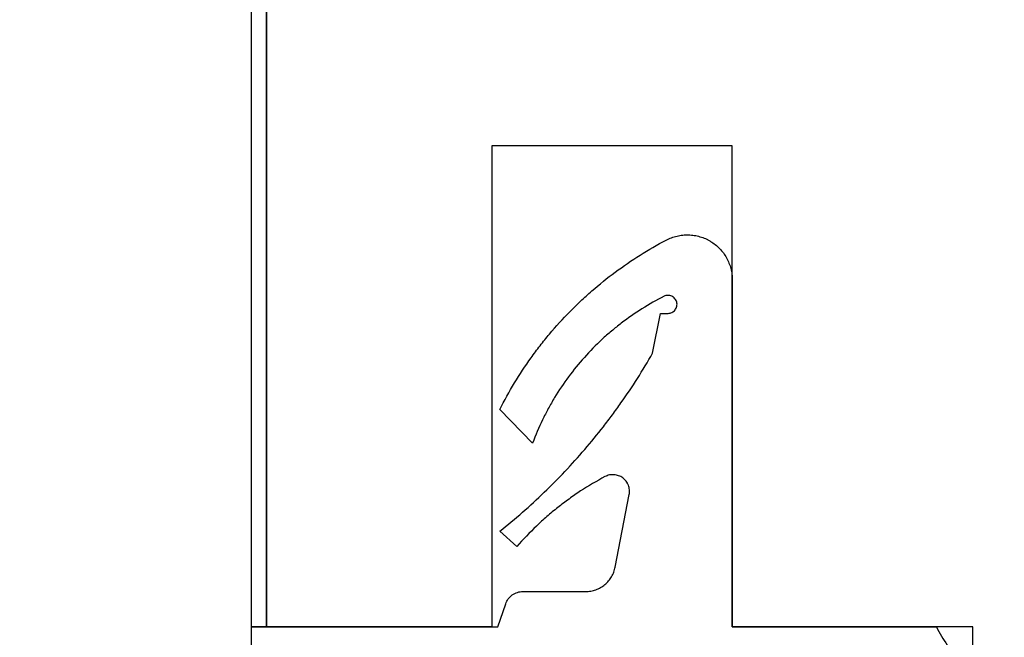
# Model space of a CAD drawing. Header units: millimetres. Extents: x -6500 to 4200, y 0 to 5940.
# Tile 102 of 157: x 1315 to 1332, y 1830 to 1841. Entities that reach past the tile are written whole.
import ezdxf

# ---------------------------------------------------------------- set-up
doc = ezdxf.new("R2010")
doc.units = ezdxf.units.MM
doc.layers.get('Defpoints').update_dxf_attribs({"color": 250})
doc.layers.add('1', color=250, linetype='Continuous')
doc.layers.add('153', color=250, linetype='Continuous')
doc.styles.add('Times New Roman', font='times.ttf')
doc.dimstyles.get("Standard").update_dxf_attribs({"dimtxt": 0.18, "dimasz": 0.18, "dimexe": 0.18, "dimexo": 0.0625, "dimgap": 0.09, "dimtad": 0, "dimtih": 1, "dimtoh": 1, "dimdec": 4, "dimzin": 0, "dimdsep": 46, "dimtxsty": 'Standard', "dimcen": 0.09, "dimadec": 0, "dimazin": 0, "dimtfac": 1, "dimtdec": 4, "dimtofl": 0, "dimtmove": 0, "dimatfit": 3, "dimfxl": 1, "dimtolj": 1, "dimtzin": 0, "dimarcsym": 0})

# ---------------------------------------------------------------- blocks, each defined once
blk = doc.blocks.new('_U2')
at = {"layer": '1', "linetype": 'Continuous', "lineweight": 13, "transparency": 16777216}
for p, q in [((319.271, 1840.504), (319.271, 2139.259)), ((1393.271, 1873.619), (1393.271, 2139.259)), ((369.271, 2114.259), (1343.271, 2114.259))]:
    blk.add_line(p, q, dxfattribs=at)
at = {"layer": '1', "linetype": 'Continuous', "lineweight": 70, "transparency": 16777216}
for points in [[(369.271, 2122.592), (369.271, 2105.925), (319.271, 2114.259)], [(1343.271, 2122.592), (1343.271, 2105.925), (1393.271, 2114.259)]]:
    blk.add_solid(points, dxfattribs=at)
at = {"layer": 'Defpoints', "color": 0, "linetype": 'Continuous', "lineweight": 70, "transparency": 16777216}
for p in [(1393.271, 2114.259), (1393.271, 1861.619), (319.271, 1828.504)]:
    blk.add_point(p, dxfattribs=at)
at = {"layer": '1', "linetype": 'Continuous', "lineweight": -3, "transparency": 16777216, "insert": (827.951, 2175.153), "char_height": 40, "attachment_point": 1, "style": 'Times New Roman'}
blk.add_mtext('\\A1;So', dxfattribs=at)

msp = doc.modelspace()

# ---------------------------------------------------------------- hatches: boundary and pattern name
at = {"layer": '153', "linetype": 'Continuous', "lineweight": -3}
h = msp.add_hatch(dxfattribs=at)
h.set_pattern_fill('ANSI31', color=256, scale=30, angle=59.97, style=0)
edge = h.paths.add_edge_path(flags=0)
edge.add_line((1324.521, 1892.869), (1379.521, 1892.869))
edge.add_line((1379.521, 1893.119), (1324.521, 1893.119))
edge = h.paths.add_edge_path(flags=0)
edge.add_spline(control_points=[(1319.271, 1887.869), (1319.271, 1888.043), (1319.28, 1888.214), (1319.313, 1888.555), (1319.364, 1888.893), (1319.447, 1889.226), (1319.509, 1889.432), (1319.522, 1889.473), (1319.549, 1889.555), (1319.563, 1889.596), (1319.607, 1889.718), (1319.638, 1889.799), (1319.737, 1890.037), (1319.883, 1890.347), (1320.059, 1890.64), (1320.201, 1890.854), (1320.251, 1890.924), (1320.328, 1891.028), (1320.354, 1891.063), (1320.407, 1891.131), (1320.434, 1891.165), (1320.571, 1891.332), (1320.687, 1891.459), (1320.929, 1891.701), (1321.182, 1891.931), (1321.457, 1892.136), (1321.636, 1892.256), (1321.672, 1892.279), (1321.745, 1892.326), (1321.782, 1892.348), (1321.893, 1892.415), (1321.968, 1892.458), (1322.195, 1892.579), (1322.505, 1892.726), (1322.827, 1892.841), (1323.073, 1892.916), (1323.156, 1892.939), (1323.323, 1892.981), (1323.408, 1893.001), (1323.662, 1893.051), (1324.003, 1893.102), (1324.348, 1893.119), (1324.521, 1893.119)], knot_values=[0, 0, 0, 0, 0.0625, 0.0625, 0.125, 0.1875, 0.1875, 0.203125, 0.203125, 0.21875, 0.21875, 0.25, 0.25, 0.3125, 0.375, 0.375, 0.40625, 0.40625, 0.421875, 0.421875, 0.4375, 0.4375, 0.5, 0.5, 0.5625, 0.625, 0.625, 0.640625, 0.640625, 0.65625, 0.65625, 0.6875, 0.6875, 0.75, 0.8125, 0.8125, 0.84375, 0.84375, 0.875, 0.875, 0.9375, 1, 1, 1, 1], degree=3, periodic=0)
edge.add_line((1319.271, 1830.619), (1319.271, 1887.869))
edge.add_line((1319.521, 1887.869), (1319.521, 1830.619))
edge.add_spline(control_points=[(1324.521, 1892.869), (1324.356, 1892.869), (1324.028, 1892.853), (1323.703, 1892.805), (1323.461, 1892.756), (1323.38, 1892.738), (1323.221, 1892.698), (1323.142, 1892.676), (1322.907, 1892.604), (1322.601, 1892.494), (1322.306, 1892.355), (1322.09, 1892.239), (1322.019, 1892.199), (1321.913, 1892.135), (1321.878, 1892.113), (1321.808, 1892.069), (1321.773, 1892.047), (1321.603, 1891.932), (1321.341, 1891.738), (1321.1, 1891.519), (1320.869, 1891.288), (1320.759, 1891.167), (1320.629, 1891.008), (1320.603, 1890.975), (1320.552, 1890.91), (1320.527, 1890.878), (1320.454, 1890.779), (1320.407, 1890.712), (1320.271, 1890.508), (1320.104, 1890.229), (1319.965, 1889.934), (1319.871, 1889.707), (1319.841, 1889.63), (1319.799, 1889.514), (1319.786, 1889.475), (1319.76, 1889.397), (1319.748, 1889.358), (1319.688, 1889.161), (1319.609, 1888.845), (1319.561, 1888.523), (1319.529, 1888.198), (1319.521, 1888.034), (1319.521, 1887.869)], knot_values=[0, 0, 0, 0, 0.0625, 0.125, 0.125, 0.15625, 0.15625, 0.1875, 0.1875, 0.25, 0.3125, 0.3125, 0.34375, 0.34375, 0.359375, 0.359375, 0.375, 0.375, 0.4375, 0.5, 0.5, 0.5625, 0.5625, 0.578125, 0.578125, 0.59375, 0.59375, 0.625, 0.625, 0.6875, 0.75, 0.75, 0.78125, 0.78125, 0.796875, 0.796875, 0.8125, 0.8125, 0.875, 0.9375, 0.9375, 1, 1, 1, 1], degree=3, periodic=0)
h = msp.add_hatch(dxfattribs=at)
h.set_pattern_fill('ANSI31', color=256, scale=30, angle=89.954, style=0)
edge = h.paths.add_edge_path(flags=0)
edge.add_line((1331.271, 1828.869), (1331.271, 1830.619))
edge.add_line((1331.271, 1830.619), (1327.271, 1830.619))
edge.add_line((1327.271, 1830.619), (1327.271, 1838.619))
edge.add_line((1327.271, 1838.619), (1323.271, 1838.619))
edge.add_line((1323.271, 1838.619), (1323.271, 1830.619))
edge.add_line((1323.271, 1830.619), (1319.521, 1830.619))
edge.add_line((1319.521, 1830.619), (1319.521, 1887.869))
edge.add_spline(control_points=[(1319.521, 1887.869), (1319.521, 1888.034), (1319.538, 1888.363), (1319.586, 1888.687), (1319.634, 1888.93), (1319.653, 1889.01), (1319.693, 1889.17), (1319.715, 1889.249), (1319.786, 1889.483), (1319.896, 1889.79), (1320.036, 1890.084), (1320.151, 1890.301), (1320.192, 1890.372), (1320.255, 1890.478), (1320.277, 1890.513), (1320.321, 1890.583), (1320.344, 1890.617), (1320.458, 1890.788), (1320.653, 1891.05), (1320.872, 1891.291), (1321.102, 1891.521), (1321.224, 1891.631), (1321.383, 1891.762), (1321.415, 1891.788), (1321.48, 1891.838), (1321.513, 1891.863), (1321.612, 1891.936), (1321.679, 1891.983), (1321.882, 1892.119), (1322.162, 1892.286), (1322.457, 1892.426), (1322.684, 1892.52), (1322.76, 1892.55), (1322.877, 1892.591), (1322.916, 1892.605), (1322.994, 1892.63), (1323.033, 1892.643), (1323.229, 1892.702), (1323.546, 1892.781), (1323.868, 1892.829), (1324.193, 1892.861), (1324.356, 1892.869), (1324.521, 1892.869)], knot_values=[0, 0, 0, 0, 0.0625, 0.125, 0.125, 0.15625, 0.15625, 0.1875, 0.1875, 0.25, 0.3125, 0.3125, 0.34375, 0.34375, 0.359375, 0.359375, 0.375, 0.375, 0.4375, 0.5, 0.5, 0.5625, 0.5625, 0.578125, 0.578125, 0.59375, 0.59375, 0.625, 0.625, 0.6875, 0.75, 0.75, 0.78125, 0.78125, 0.796875, 0.796875, 0.8125, 0.8125, 0.875, 0.9375, 0.9375, 1, 1, 1, 1], degree=3, periodic=0)
edge.add_line((1324.521, 1892.869), (1379.521, 1892.869))
edge.add_line((1379.521, 1892.869), (1379.521, 1807.869))
edge.add_line((1379.521, 1807.869), (1375.021, 1807.869))
edge.add_line((1375.021, 1807.869), (1375.021, 1838.869))
edge.add_line((1375.021, 1838.869), (1370.521, 1838.869))
edge.add_line((1370.521, 1838.869), (1370.521, 1797.869))
edge.add_spline(control_points=[(1370.521, 1797.869), (1370.521, 1797.704), (1370.505, 1797.376), (1370.457, 1797.051), (1370.408, 1796.809), (1370.39, 1796.728), (1370.35, 1796.569), (1370.328, 1796.49), (1370.256, 1796.255), (1370.146, 1795.949), (1370.007, 1795.654), (1369.891, 1795.438), (1369.851, 1795.367), (1369.787, 1795.261), (1369.765, 1795.226), (1369.721, 1795.156), (1369.699, 1795.121), (1369.585, 1794.951), (1369.39, 1794.689), (1369.171, 1794.448), (1368.94, 1794.217), (1368.819, 1794.107), (1368.66, 1793.977), (1368.627, 1793.951), (1368.563, 1793.9), (1368.53, 1793.875), (1368.431, 1793.802), (1368.364, 1793.755), (1368.16, 1793.619), (1367.881, 1793.452), (1367.586, 1793.313), (1367.359, 1793.218), (1367.282, 1793.189), (1367.166, 1793.147), (1367.127, 1793.134), (1367.049, 1793.108), (1367.01, 1793.096), (1366.813, 1793.036), (1366.497, 1792.957), (1366.175, 1792.909), (1365.85, 1792.877), (1365.686, 1792.869), (1365.521, 1792.869)], knot_values=[0, 0, 0, 0, 0.0625, 0.125, 0.125, 0.15625, 0.15625, 0.1875, 0.1875, 0.25, 0.3125, 0.3125, 0.34375, 0.34375, 0.359375, 0.359375, 0.375, 0.375, 0.4375, 0.5, 0.5, 0.5625, 0.5625, 0.578125, 0.578125, 0.59375, 0.59375, 0.625, 0.625, 0.6875, 0.75, 0.75, 0.78125, 0.78125, 0.796875, 0.796875, 0.8125, 0.8125, 0.875, 0.9375, 0.9375, 1, 1, 1, 1], degree=3, periodic=0)
edge.add_line((1365.521, 1792.869), (1336.521, 1792.869))
edge.add_spline(control_points=[(1336.521, 1792.869), (1336.356, 1792.869), (1336.028, 1792.886), (1335.703, 1792.934), (1335.461, 1792.982), (1335.38, 1793), (1335.221, 1793.041), (1335.142, 1793.063), (1334.907, 1793.134), (1334.601, 1793.244), (1334.306, 1793.384), (1334.09, 1793.499), (1334.019, 1793.54), (1333.913, 1793.603), (1333.878, 1793.625), (1333.808, 1793.669), (1333.773, 1793.692), (1333.603, 1793.806), (1333.341, 1794.001), (1333.1, 1794.22), (1332.869, 1794.45), (1332.759, 1794.572), (1332.629, 1794.731), (1332.603, 1794.763), (1332.552, 1794.828), (1332.527, 1794.861), (1332.454, 1794.96), (1332.407, 1795.027), (1332.271, 1795.23), (1332.104, 1795.51), (1331.965, 1795.805), (1331.871, 1796.032), (1331.841, 1796.108), (1331.799, 1796.225), (1331.786, 1796.264), (1331.76, 1796.342), (1331.748, 1796.381), (1331.688, 1796.577), (1331.609, 1796.894), (1331.561, 1797.216), (1331.529, 1797.54), (1331.521, 1797.704), (1331.521, 1797.869)], knot_values=[0, 0, 0, 0, 0.0625, 0.125, 0.125, 0.15625, 0.15625, 0.1875, 0.1875, 0.25, 0.3125, 0.3125, 0.34375, 0.34375, 0.359375, 0.359375, 0.375, 0.375, 0.4375, 0.5, 0.5, 0.5625, 0.5625, 0.578125, 0.578125, 0.59375, 0.59375, 0.625, 0.625, 0.6875, 0.75, 0.75, 0.78125, 0.78125, 0.796875, 0.796875, 0.8125, 0.8125, 0.875, 0.9375, 0.9375, 1, 1, 1, 1], degree=3, periodic=0)
edge.add_line((1331.521, 1797.869), (1331.521, 1828.869))

# ---------------------------------------------------------------- linework, layer by layer
for p, q in [((1319.271, 1830.619), (1319.271, 1887.869)), ((1319.271, 1830.619), (1319.271, 1887.869)), ((1319.521, 1887.869), (1319.521, 1830.619)), ((1319.521, 1830.619), (1319.521, 1887.869)), ((1319.521, 1830.619), (1319.521, 1887.869)), ((1319.521, 1887.869), (1319.521, 1830.619)), ((1327.271, 1838.619), (1323.271, 1838.619)), ((1323.271, 1838.619), (1323.271, 1830.619)), ((1327.271, 1838.619), (1323.271, 1838.619)), ((1323.271, 1838.619), (1323.271, 1830.619)), ((1327.271, 1830.619), (1327.271, 1838.619)), ((1327.271, 1830.619), (1327.271, 1838.619)), ((1327.271, 1836.387), (1327.271, 1830.619)), ((1327.271, 1836.387), (1327.271, 1830.619)), ((1325.946, 1835.168), (1326.074, 1835.832)), ((1325.946, 1835.168), (1326.074, 1835.832)), ((1326.074, 1835.832), (1326.202, 1835.832)), ((1326.074, 1835.832), (1326.202, 1835.832)), ((1323.948, 1833.672), (1323.403, 1834.234)), ((1323.948, 1833.672), (1323.403, 1834.234)), ((1325.323, 1831.612), (1325.555, 1832.818)), ((1325.323, 1831.612), (1325.555, 1832.818)), ((1323.687, 1831.953), (1323.403, 1832.208)), ((1323.687, 1831.953), (1323.403, 1832.208)), ((1323.787, 1831.205), (1324.83, 1831.205)), ((1323.787, 1831.205), (1324.83, 1831.205)), ((1323.371, 1830.619), (1323.501, 1831)), ((1323.371, 1830.619), (1323.501, 1831)), ((1319.521, 1830.619), (1319.271, 1830.619)), ((1319.271, 1826.619), (1319.271, 1830.619)), ((1319.271, 1830.619), (1323.371, 1830.619)), ((1319.521, 1830.619), (1319.271, 1830.619)), ((1319.271, 1826.619), (1319.271, 1830.619)), ((1319.271, 1830.619), (1323.371, 1830.619)), ((1323.271, 1830.619), (1319.521, 1830.619)), ((1323.271, 1830.619), (1319.521, 1830.619)), ((1331.271, 1830.619), (1327.271, 1830.619)), ((1327.271, 1830.619), (1330.668, 1830.619)), ((1331.271, 1830.619), (1327.271, 1830.619)), ((1327.271, 1830.619), (1330.668, 1830.619)), ((1331.271, 1828.869), (1331.271, 1830.619)), ((1331.271, 1828.869), (1331.271, 1830.619))]:
    msp.add_line(p, q, dxfattribs=at)
for points, knots in [([(1323.403, 1834.234), (1323.479, 1834.384), (1323.641, 1834.677), (1323.825, 1834.955), (1323.971, 1835.159), (1324.021, 1835.226), (1324.123, 1835.359), (1324.176, 1835.424), (1324.338, 1835.616), (1324.45, 1835.74), (1324.626, 1835.919), (1324.716, 1836.007), (1324.808, 1836.092), (1324.871, 1836.148), (1324.902, 1836.176), (1325.06, 1836.314), (1325.32, 1836.523), (1325.733, 1836.806), (1326.022, 1836.973), (1326.171, 1837.051)], [0, 0, 0, 0, 0.125, 0.25, 0.25, 0.3125, 0.3125, 0.375, 0.375, 0.5, 0.5, 0.5625, 0.59375, 0.59375, 0.625, 0.625, 0.75, 0.875, 1, 1, 1, 1]), ([(1323.403, 1834.234), (1323.479, 1834.384), (1323.641, 1834.677), (1323.825, 1834.955), (1323.971, 1835.159), (1324.021, 1835.226), (1324.123, 1835.359), (1324.176, 1835.424), (1324.338, 1835.616), (1324.45, 1835.74), (1324.626, 1835.919), (1324.716, 1836.007), (1324.808, 1836.092), (1324.871, 1836.148), (1324.902, 1836.176), (1325.06, 1836.314), (1325.32, 1836.523), (1325.733, 1836.806), (1326.022, 1836.973), (1326.171, 1837.051)], [0, 0, 0, 0, 0.125, 0.25, 0.25, 0.3125, 0.3125, 0.375, 0.375, 0.5, 0.5, 0.5625, 0.59375, 0.59375, 0.625, 0.625, 0.75, 0.875, 1, 1, 1, 1]), ([(1326.171, 1837.051), (1326.2, 1837.066), (1326.258, 1837.093), (1326.32, 1837.111), (1326.367, 1837.122), (1326.382, 1837.125), (1326.414, 1837.13), (1326.43, 1837.133), (1326.479, 1837.137), (1326.543, 1837.14), (1326.607, 1837.134), (1326.654, 1837.126), (1326.67, 1837.123), (1326.702, 1837.116), (1326.717, 1837.112), (1326.764, 1837.098), (1326.794, 1837.087), (1326.838, 1837.068), (1326.852, 1837.061), (1326.881, 1837.046), (1326.895, 1837.038), (1326.937, 1837.013), (1326.989, 1836.976), (1327.037, 1836.933), (1327.082, 1836.887), (1327.103, 1836.862), (1327.141, 1836.811), (1327.176, 1836.757), (1327.204, 1836.699), (1327.222, 1836.654), (1327.228, 1836.639), (1327.238, 1836.608), (1327.243, 1836.593), (1327.255, 1836.546), (1327.267, 1836.484), (1327.271, 1836.42), (1327.271, 1836.387)], [0, 0, 0, 0, 0.0625, 0.125, 0.125, 0.15625, 0.15625, 0.1875, 0.1875, 0.25, 0.3125, 0.3125, 0.34375, 0.34375, 0.375, 0.375, 0.4375, 0.4375, 0.46875, 0.46875, 0.5, 0.5, 0.5625, 0.625, 0.625, 0.6875, 0.6875, 0.75, 0.8125, 0.8125, 0.84375, 0.84375, 0.875, 0.875, 0.9375, 1, 1, 1, 1]), ([(1326.171, 1837.051), (1326.2, 1837.066), (1326.258, 1837.093), (1326.32, 1837.111), (1326.367, 1837.122), (1326.382, 1837.125), (1326.414, 1837.13), (1326.43, 1837.133), (1326.479, 1837.137), (1326.543, 1837.14), (1326.607, 1837.134), (1326.654, 1837.126), (1326.67, 1837.123), (1326.702, 1837.116), (1326.717, 1837.112), (1326.764, 1837.098), (1326.794, 1837.087), (1326.838, 1837.068), (1326.852, 1837.061), (1326.881, 1837.046), (1326.895, 1837.038), (1326.937, 1837.013), (1326.989, 1836.976), (1327.037, 1836.933), (1327.082, 1836.887), (1327.103, 1836.862), (1327.141, 1836.811), (1327.176, 1836.757), (1327.204, 1836.699), (1327.222, 1836.654), (1327.228, 1836.639), (1327.238, 1836.608), (1327.243, 1836.593), (1327.255, 1836.546), (1327.267, 1836.484), (1327.271, 1836.42), (1327.271, 1836.387)], [0, 0, 0, 0, 0.0625, 0.125, 0.125, 0.15625, 0.15625, 0.1875, 0.1875, 0.25, 0.3125, 0.3125, 0.34375, 0.34375, 0.375, 0.375, 0.4375, 0.4375, 0.46875, 0.46875, 0.5, 0.5, 0.5625, 0.625, 0.625, 0.6875, 0.6875, 0.75, 0.8125, 0.8125, 0.84375, 0.84375, 0.875, 0.875, 0.9375, 1, 1, 1, 1]), ([(1326.135, 1836.115), (1326.009, 1836.051), (1325.765, 1835.914), (1325.535, 1835.754), (1325.369, 1835.627), (1325.314, 1835.583), (1325.234, 1835.515), (1325.207, 1835.492), (1325.154, 1835.446), (1325.024, 1835.328), (1324.805, 1835.104), (1324.542, 1834.781), (1324.387, 1834.55), (1324.296, 1834.4), (1324.278, 1834.37), (1324.243, 1834.309), (1324.226, 1834.278), (1324.176, 1834.185), (1324.144, 1834.123), (1324.052, 1833.933), (1323.997, 1833.804), (1323.948, 1833.672)], [0, 0, 0, 0, 0.125, 0.25, 0.25, 0.3125, 0.3125, 0.34375, 0.34375, 0.375, 0.5, 0.625, 0.75, 0.75, 0.78125, 0.78125, 0.8125, 0.8125, 0.875, 0.875, 1, 1, 1, 1]), ([(1326.135, 1836.115), (1326.009, 1836.051), (1325.765, 1835.914), (1325.535, 1835.754), (1325.369, 1835.627), (1325.314, 1835.583), (1325.234, 1835.515), (1325.207, 1835.492), (1325.154, 1835.446), (1325.024, 1835.328), (1324.805, 1835.104), (1324.542, 1834.781), (1324.387, 1834.55), (1324.296, 1834.4), (1324.278, 1834.37), (1324.243, 1834.309), (1324.226, 1834.278), (1324.176, 1834.185), (1324.144, 1834.123), (1324.052, 1833.933), (1323.997, 1833.804), (1323.948, 1833.672)], [0, 0, 0, 0, 0.125, 0.25, 0.25, 0.3125, 0.3125, 0.34375, 0.34375, 0.375, 0.5, 0.625, 0.75, 0.75, 0.78125, 0.78125, 0.8125, 0.8125, 0.875, 0.875, 1, 1, 1, 1]), ([(1326.202, 1835.832), (1326.213, 1835.832), (1326.224, 1835.834), (1326.246, 1835.839), (1326.256, 1835.842), (1326.277, 1835.852), (1326.286, 1835.858), (1326.304, 1835.872), (1326.312, 1835.88), (1326.325, 1835.898), (1326.331, 1835.907), (1326.341, 1835.928), (1326.345, 1835.938), (1326.35, 1835.96), (1326.351, 1835.971), (1326.351, 1835.994), (1326.349, 1836.005), (1326.344, 1836.027), (1326.34, 1836.037), (1326.33, 1836.058), (1326.324, 1836.067), (1326.31, 1836.084), (1326.302, 1836.092), (1326.284, 1836.106), (1326.275, 1836.112), (1326.254, 1836.121), (1326.244, 1836.125), (1326.222, 1836.13), (1326.211, 1836.131), (1326.188, 1836.13), (1326.177, 1836.129), (1326.155, 1836.124), (1326.145, 1836.12), (1326.135, 1836.115)], [0, 0, 0, 0, 0.0625, 0.0625, 0.125, 0.125, 0.1875, 0.1875, 0.25, 0.25, 0.3125, 0.3125, 0.375, 0.375, 0.4375, 0.4375, 0.5, 0.5, 0.5625, 0.5625, 0.625, 0.625, 0.6875, 0.6875, 0.75, 0.75, 0.8125, 0.8125, 0.875, 0.875, 0.9375, 0.9375, 1, 1, 1, 1]), ([(1326.202, 1835.832), (1326.213, 1835.832), (1326.224, 1835.834), (1326.246, 1835.839), (1326.256, 1835.842), (1326.277, 1835.852), (1326.286, 1835.858), (1326.304, 1835.872), (1326.312, 1835.88), (1326.325, 1835.898), (1326.331, 1835.907), (1326.341, 1835.928), (1326.345, 1835.938), (1326.35, 1835.96), (1326.351, 1835.971), (1326.351, 1835.994), (1326.349, 1836.005), (1326.344, 1836.027), (1326.34, 1836.037), (1326.33, 1836.058), (1326.324, 1836.067), (1326.31, 1836.084), (1326.302, 1836.092), (1326.284, 1836.106), (1326.275, 1836.112), (1326.254, 1836.121), (1326.244, 1836.125), (1326.222, 1836.13), (1326.211, 1836.131), (1326.188, 1836.13), (1326.177, 1836.129), (1326.155, 1836.124), (1326.145, 1836.12), (1326.135, 1836.115)], [0, 0, 0, 0, 0.0625, 0.0625, 0.125, 0.125, 0.1875, 0.1875, 0.25, 0.25, 0.3125, 0.3125, 0.375, 0.375, 0.4375, 0.4375, 0.5, 0.5, 0.5625, 0.5625, 0.625, 0.625, 0.6875, 0.6875, 0.75, 0.75, 0.8125, 0.8125, 0.875, 0.875, 0.9375, 0.9375, 1, 1, 1, 1]), ([(1323.403, 1832.208), (1323.66, 1832.412), (1323.906, 1832.627), (1324.259, 1832.968), (1324.375, 1833.084), (1324.599, 1833.322), (1324.818, 1833.565), (1325.025, 1833.818), (1325.176, 1834.011), (1325.226, 1834.077), (1325.324, 1834.208), (1325.372, 1834.274), (1325.607, 1834.608), (1325.783, 1834.884), (1325.946, 1835.168)], [0, 0, 0, 0, 0.25, 0.25, 0.375, 0.375, 0.5, 0.625, 0.625, 0.6875, 0.6875, 0.75, 0.75, 1, 1, 1, 1]), ([(1323.403, 1832.208), (1323.66, 1832.412), (1323.906, 1832.627), (1324.259, 1832.968), (1324.375, 1833.084), (1324.599, 1833.322), (1324.818, 1833.565), (1325.025, 1833.818), (1325.176, 1834.011), (1325.226, 1834.077), (1325.324, 1834.208), (1325.372, 1834.274), (1325.607, 1834.608), (1325.783, 1834.884), (1325.946, 1835.168)], [0, 0, 0, 0, 0.25, 0.25, 0.375, 0.375, 0.5, 0.625, 0.625, 0.6875, 0.6875, 0.75, 0.75, 1, 1, 1, 1]), ([(1325.152, 1833.116), (1325.014, 1833.042), (1324.879, 1832.962), (1324.682, 1832.834), (1324.618, 1832.789), (1324.491, 1832.697), (1324.366, 1832.603), (1324.245, 1832.503), (1324.127, 1832.4), (1324.069, 1832.347), (1323.899, 1832.185), (1323.791, 1832.071), (1323.687, 1831.953)], [0, 0, 0, 0, 0.25, 0.25, 0.375, 0.375, 0.5, 0.625, 0.625, 0.75, 0.75, 1, 1, 1, 1]), ([(1325.152, 1833.116), (1325.014, 1833.042), (1324.879, 1832.962), (1324.682, 1832.834), (1324.618, 1832.789), (1324.491, 1832.697), (1324.366, 1832.603), (1324.245, 1832.503), (1324.127, 1832.4), (1324.069, 1832.347), (1323.899, 1832.185), (1323.791, 1832.071), (1323.687, 1831.953)], [0, 0, 0, 0, 0.25, 0.25, 0.375, 0.375, 0.5, 0.625, 0.625, 0.75, 0.75, 1, 1, 1, 1]), ([(1325.555, 1832.818), (1325.56, 1832.844), (1325.562, 1832.87), (1325.558, 1832.909), (1325.556, 1832.922), (1325.55, 1832.947), (1325.546, 1832.959), (1325.539, 1832.977), (1325.537, 1832.983), (1325.531, 1832.995), (1325.528, 1833.001), (1325.518, 1833.018), (1325.504, 1833.04), (1325.487, 1833.059), (1325.473, 1833.073), (1325.468, 1833.078), (1325.458, 1833.086), (1325.443, 1833.098), (1325.426, 1833.109), (1325.404, 1833.121), (1325.392, 1833.126), (1325.355, 1833.14), (1325.33, 1833.146), (1325.277, 1833.149), (1325.251, 1833.148), (1325.213, 1833.14), (1325.2, 1833.136), (1325.176, 1833.127), (1325.164, 1833.122), (1325.152, 1833.116)], [0, 0, 0, 0, 0.125, 0.125, 0.1875, 0.1875, 0.25, 0.25, 0.28125, 0.28125, 0.3125, 0.3125, 0.375, 0.4375, 0.4375, 0.46875, 0.46875, 0.5, 0.5625, 0.5625, 0.625, 0.625, 0.75, 0.75, 0.875, 0.875, 0.9375, 0.9375, 1, 1, 1, 1]), ([(1325.555, 1832.818), (1325.56, 1832.844), (1325.562, 1832.87), (1325.558, 1832.909), (1325.556, 1832.922), (1325.55, 1832.947), (1325.546, 1832.959), (1325.539, 1832.977), (1325.537, 1832.983), (1325.531, 1832.995), (1325.528, 1833.001), (1325.518, 1833.018), (1325.504, 1833.04), (1325.487, 1833.059), (1325.473, 1833.073), (1325.468, 1833.078), (1325.458, 1833.086), (1325.443, 1833.098), (1325.426, 1833.109), (1325.404, 1833.121), (1325.392, 1833.126), (1325.355, 1833.14), (1325.33, 1833.146), (1325.277, 1833.149), (1325.251, 1833.148), (1325.213, 1833.14), (1325.2, 1833.136), (1325.176, 1833.127), (1325.164, 1833.122), (1325.152, 1833.116)], [0, 0, 0, 0, 0.125, 0.125, 0.1875, 0.1875, 0.25, 0.25, 0.28125, 0.28125, 0.3125, 0.3125, 0.375, 0.4375, 0.4375, 0.46875, 0.46875, 0.5, 0.5625, 0.5625, 0.625, 0.625, 0.75, 0.75, 0.875, 0.875, 0.9375, 0.9375, 1, 1, 1, 1]), ([(1324.83, 1831.205), (1324.86, 1831.205), (1324.888, 1831.208), (1324.931, 1831.215), (1324.945, 1831.218), (1324.973, 1831.225), (1324.987, 1831.23), (1325.028, 1831.245), (1325.054, 1831.257), (1325.091, 1831.278), (1325.104, 1831.286), (1325.127, 1831.302), (1325.139, 1831.311), (1325.173, 1831.339), (1325.193, 1831.359), (1325.221, 1831.392), (1325.23, 1831.403), (1325.247, 1831.426), (1325.255, 1831.439), (1325.277, 1831.476), (1325.302, 1831.528), (1325.318, 1831.583), (1325.323, 1831.612)], [0, 0, 0, 0, 0.125, 0.125, 0.1875, 0.1875, 0.25, 0.25, 0.375, 0.375, 0.4375, 0.4375, 0.5, 0.5, 0.625, 0.625, 0.6875, 0.6875, 0.75, 0.75, 0.875, 1, 1, 1, 1]), ([(1324.83, 1831.205), (1324.86, 1831.205), (1324.888, 1831.208), (1324.931, 1831.215), (1324.945, 1831.218), (1324.973, 1831.225), (1324.987, 1831.23), (1325.028, 1831.245), (1325.054, 1831.257), (1325.091, 1831.278), (1325.104, 1831.286), (1325.127, 1831.302), (1325.139, 1831.311), (1325.173, 1831.339), (1325.193, 1831.359), (1325.221, 1831.392), (1325.23, 1831.403), (1325.247, 1831.426), (1325.255, 1831.439), (1325.277, 1831.476), (1325.302, 1831.528), (1325.318, 1831.583), (1325.323, 1831.612)], [0, 0, 0, 0, 0.125, 0.125, 0.1875, 0.1875, 0.25, 0.25, 0.375, 0.375, 0.4375, 0.4375, 0.5, 0.5, 0.625, 0.625, 0.6875, 0.6875, 0.75, 0.75, 0.875, 1, 1, 1, 1]), ([(1323.501, 1831), (1323.511, 1831.03), (1323.525, 1831.057), (1323.549, 1831.089), (1323.554, 1831.095), (1323.564, 1831.107), (1323.569, 1831.113), (1323.586, 1831.129), (1323.598, 1831.139), (1323.617, 1831.153), (1323.624, 1831.157), (1323.637, 1831.165), (1323.644, 1831.169), (1323.665, 1831.18), (1323.68, 1831.186), (1323.709, 1831.195), (1323.725, 1831.199), (1323.756, 1831.204), (1323.772, 1831.205), (1323.787, 1831.205)], [0, 0, 0, 0, 0.25, 0.25, 0.3125, 0.3125, 0.375, 0.375, 0.5, 0.5, 0.5625, 0.5625, 0.625, 0.625, 0.75, 0.75, 0.875, 0.875, 1, 1, 1, 1]), ([(1323.501, 1831), (1323.511, 1831.03), (1323.525, 1831.057), (1323.549, 1831.089), (1323.554, 1831.095), (1323.564, 1831.107), (1323.569, 1831.113), (1323.586, 1831.129), (1323.598, 1831.139), (1323.617, 1831.153), (1323.624, 1831.157), (1323.637, 1831.165), (1323.644, 1831.169), (1323.665, 1831.18), (1323.68, 1831.186), (1323.709, 1831.195), (1323.725, 1831.199), (1323.756, 1831.204), (1323.772, 1831.205), (1323.787, 1831.205)], [0, 0, 0, 0, 0.25, 0.25, 0.3125, 0.3125, 0.375, 0.375, 0.5, 0.5, 0.5625, 0.5625, 0.625, 0.625, 0.75, 0.75, 0.875, 0.875, 1, 1, 1, 1]), ([(1330.668, 1830.619), (1330.694, 1830.566), (1330.721, 1830.514), (1330.781, 1830.412), (1330.813, 1830.362), (1330.881, 1830.265), (1330.917, 1830.218), (1330.992, 1830.127), (1331.032, 1830.083), (1331.073, 1830.041)], [0, 0, 0, 0, 0.25, 0.25, 0.5, 0.5, 0.75, 0.75, 1, 1, 1, 1]), ([(1330.668, 1830.619), (1330.694, 1830.566), (1330.721, 1830.514), (1330.781, 1830.412), (1330.813, 1830.362), (1330.881, 1830.265), (1330.917, 1830.218), (1330.992, 1830.127), (1331.032, 1830.083), (1331.073, 1830.041)], [0, 0, 0, 0, 0.25, 0.25, 0.5, 0.5, 0.75, 0.75, 1, 1, 1, 1])]:
    msp.add_open_spline(points, degree=3, knots=knots, dxfattribs=at)

# ---------------------------------------------------------------- dimensions: what is measured, and where the dimension line sits
at = {"layer": '1', "linetype": 'Continuous', "lineweight": -3}
dim = msp.add_linear_dim(base=(1393.271, 2114.259), p1=(319.271, 1828.504), p2=(1393.271, 1861.619), angle=180, text='So', dimstyle='Standard', override={"dimscale": 20, "dimtxt": 2, "dimasz": 2.5, "dimexe": 1.25, "dimexo": 0.6, "dimgap": 1, "dimtad": 1, "dimtih": 0, "dimtoh": 0, "dimdec": 1, "dimlfac": 1, "dimzin": 8, "dimdsep": 44, "dimlunit": 2, "dimpost": '', "dimtxsty": 'Times New Roman', "dimsah": 1, "dimse1": 0, "dimse2": 0, "dimsd1": 0, "dimsd2": 0, "dimclrd": 256, "dimclre": 256, "dimclrt": 256, "dimtol": 0, "dimtm": -0.1, "dimtfac": 1, "dimtdec": 2, "dimtofl": 1, "dimtmove": 0, "dimtzin": 8, "dimlwd": 13, "dimlwe": 13}, dxfattribs=at)
dim.commit()
dim.dimension.update_dxf_attribs({"geometry": '_U2', "text_midpoint": (856.271, 2114.259), "dimtype": 160})

doc.saveas('drawing.dxf')
